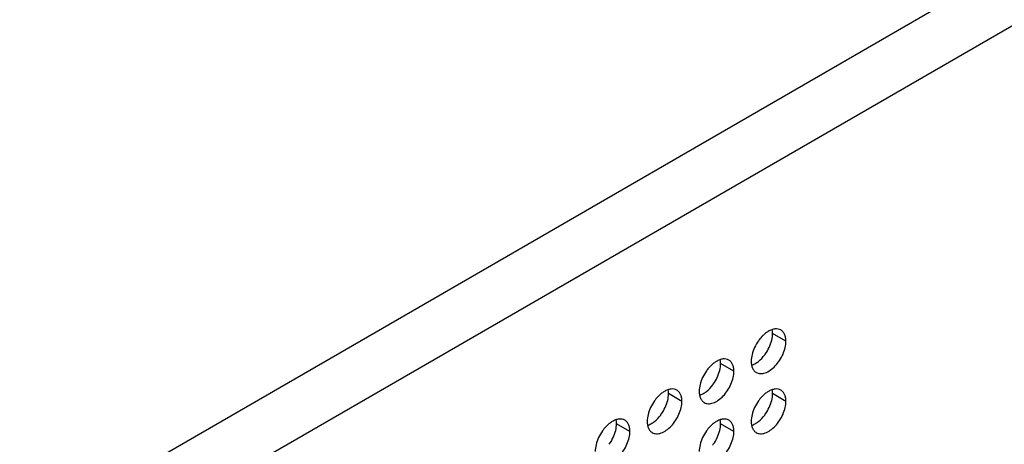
# Model space of a CAD drawing. Header units: inches. Extents: x 0 to 34, y 0 to 22.
# Tile 76 of 79: x 23.7 to 26.2, y 15.2 to 16.2. Entities that reach past the tile are written whole.
import ezdxf

# ---------------------------------------------------------------- set-up
doc = ezdxf.new("R2010")
doc.units = ezdxf.units.IN
doc.header["$LTSCALE"] = 1.87
doc.header["$MEASUREMENT"] = 0
doc.layers.get('0').update_dxf_attribs({"linetype": 'CONTINUOUS'})

msp = doc.modelspace()

# ---------------------------------------------------------------- linework, layer by layer
at = {"color": 9, "linetype": 'CONTINUOUS'}
for p, q in [((28.6661, 17.7768), (23.3123, 14.6856)), ((28.734, 17.6593), (23.3802, 14.568)), ((25.6678, 15.419), (25.6339, 15.4386)), ((25.5352, 15.3425), (25.5013, 15.3621)), ((25.4027, 15.2659), (25.3687, 15.2855)), ((25.6678, 15.2659), (25.6339, 15.2855)), ((25.2701, 15.1894), (25.2361, 15.2089)), ((25.5352, 15.1894), (25.5013, 15.209))]:
    msp.add_line(p, q, dxfattribs=at)
at = {"color": 7, "linetype": 'CONTINUOUS'}
for centre, radius, start, end in [((25.6856, 15.3577), 0.1076, 144.3935, 154.949), ((25.683, 15.3595), 0.1045, 143.0282, 144.3756), ((25.5303, 15.447), 0.1045, 323.0282, 324.3756), ((25.5277, 15.4489), 0.1076, 324.3935, 334.949), ((25.553, 15.2812), 0.1076, 144.3935, 154.949), ((25.5504, 15.283), 0.1045, 143.0282, 144.3756), ((25.3977, 15.3705), 0.1045, 323.0282, 324.3756), ((25.3952, 15.3723), 0.1076, 324.3935, 334.949), ((25.4204, 15.2046), 0.1076, 144.3935, 154.949), ((25.4178, 15.2064), 0.1045, 143.0282, 144.3756), ((25.6856, 15.2046), 0.1076, 144.3935, 154.949), ((25.683, 15.2064), 0.1045, 143.0282, 144.3756), ((25.2652, 15.2939), 0.1045, 323.0282, 324.3756), ((25.2626, 15.2958), 0.1076, 324.3935, 334.949), ((25.5303, 15.294), 0.1045, 323.0282, 324.3756), ((25.5277, 15.2958), 0.1076, 324.3935, 334.949), ((25.2878, 15.1281), 0.1076, 144.3935, 154.949), ((25.2852, 15.1299), 0.1045, 143.0282, 144.3756), ((25.553, 15.1281), 0.1076, 144.3935, 154.949), ((25.5504, 15.1299), 0.1045, 143.0282, 144.3756), ((25.13, 15.2192), 0.1076, 324.3935, 334.949), ((25.3952, 15.2192), 0.1076, 324.3935, 334.949), ((25.3977, 15.2174), 0.1045, 323.0282, 324.3756)]:
    msp.add_arc(centre, radius, start, end, dxfattribs=at)
for points, knots in [([(25.6123, 15.4363), (25.6112, 15.4353), (25.6066, 15.431), (25.6024, 15.4262), (25.5995, 15.4224)], [0, 0, 0, 0, 0.242395, 1, 1, 1, 1]), ([(25.6228, 15.444), (25.6219, 15.4435), (25.6182, 15.4411), (25.6148, 15.4385), (25.6123, 15.4363)], [0, 0, 0, 0, 0.240505, 1, 1, 1, 1]), ([(25.6549, 15.4476), (25.6528, 15.4488), (25.6479, 15.4506), (25.6398, 15.4507), (25.6312, 15.4485), (25.6256, 15.4457), (25.6228, 15.444)], [0, 0, 0, 0, 0.216672, 0.449394, 0.70907, 1, 1, 1, 1]), ([(25.6252, 15.4033), (25.6279, 15.4091), (25.6321, 15.4206), (25.6339, 15.4328), (25.6339, 15.4386)], [0, 0, 0, 0, 0.52459, 1, 1, 1, 1]), ([(25.6339, 15.4386), (25.6339, 15.4395), (25.6338, 15.4429), (25.6334, 15.4463), (25.6329, 15.4487)], [0, 0, 0, 0, 0.260929, 1, 1, 1, 1]), ([(25.6678, 15.419), (25.6678, 15.4222), (25.6673, 15.4282), (25.6649, 15.4365), (25.6608, 15.4432), (25.6569, 15.4464), (25.6549, 15.4476)], [0, 0, 0, 0, 0.289799, 0.549049, 0.782228, 1, 1, 1, 1]), ([(25.5924, 15.3394), (25.5939, 15.3385), (25.5973, 15.3371), (25.6029, 15.3362), (25.6089, 15.3367), (25.6177, 15.339), (25.6289, 15.3451), (25.6412, 15.3561), (25.6522, 15.37), (25.6608, 15.3859), (25.6663, 15.4024), (25.6678, 15.4137), (25.6678, 15.419)], [0, 0, 0, 0, 0.042859, 0.087488, 0.135321, 0.187286, 0.304552, 0.438224, 0.582573, 0.72973, 0.871322, 1, 1, 1, 1]), ([(25.5881, 15.4033), (25.5854, 15.3975), (25.5812, 15.386), (25.5794, 15.3738), (25.5794, 15.368)], [0, 0, 0, 0, 0.52459, 1, 1, 1, 1]), ([(25.5804, 15.3578), (25.5834, 15.3588), (25.5895, 15.3616), (25.6014, 15.3698), (25.6091, 15.3781), (25.6138, 15.3842)], [0, 0, 0, 0, 0.219631, 0.462243, 1, 1, 1, 1]), ([(25.4797, 15.3597), (25.4786, 15.3587), (25.474, 15.3544), (25.4698, 15.3496), (25.467, 15.3458)], [0, 0, 0, 0, 0.242395, 1, 1, 1, 1]), ([(25.4902, 15.3674), (25.4893, 15.3669), (25.4856, 15.3646), (25.4822, 15.3619), (25.4797, 15.3597)], [0, 0, 0, 0, 0.240505, 1, 1, 1, 1]), ([(25.5223, 15.3711), (25.5202, 15.3723), (25.5153, 15.374), (25.5072, 15.3741), (25.4986, 15.3719), (25.493, 15.3691), (25.4902, 15.3674)], [0, 0, 0, 0, 0.216672, 0.449394, 0.70907, 1, 1, 1, 1]), ([(25.4927, 15.3267), (25.4954, 15.3325), (25.4995, 15.3441), (25.5013, 15.3563), (25.5013, 15.3621)], [0, 0, 0, 0, 0.52459, 1, 1, 1, 1]), ([(25.5013, 15.3621), (25.5013, 15.3629), (25.5012, 15.3663), (25.5008, 15.3697), (25.5003, 15.3722)], [0, 0, 0, 0, 0.260929, 1, 1, 1, 1]), ([(25.5352, 15.3425), (25.5352, 15.3456), (25.5348, 15.3516), (25.5323, 15.3599), (25.5282, 15.3666), (25.5244, 15.3699), (25.5223, 15.3711)], [0, 0, 0, 0, 0.289799, 0.549049, 0.782228, 1, 1, 1, 1]), ([(25.5794, 15.368), (25.5794, 15.3648), (25.5799, 15.3588), (25.5824, 15.3505), (25.5865, 15.3438), (25.5903, 15.3406), (25.5924, 15.3394)], [0, 0, 0, 0, 0.289799, 0.549049, 0.782228, 1, 1, 1, 1]), ([(25.4598, 15.2628), (25.4613, 15.2619), (25.4647, 15.2605), (25.4703, 15.2597), (25.4764, 15.2601), (25.4851, 15.2625), (25.4963, 15.2686), (25.5086, 15.2795), (25.5196, 15.2935), (25.5282, 15.3094), (25.5337, 15.3259), (25.5352, 15.3371), (25.5352, 15.3425)], [0, 0, 0, 0, 0.042859, 0.087488, 0.135321, 0.187286, 0.304552, 0.438224, 0.582573, 0.72973, 0.871322, 1, 1, 1, 1]), ([(25.4555, 15.3267), (25.4528, 15.3209), (25.4486, 15.3094), (25.4469, 15.2972), (25.4469, 15.2914)], [0, 0, 0, 0, 0.52459, 1, 1, 1, 1]), ([(25.3576, 15.2909), (25.3567, 15.2904), (25.353, 15.288), (25.3496, 15.2854), (25.3472, 15.2832)], [0, 0, 0, 0, 0.240505, 1, 1, 1, 1]), ([(25.3897, 15.2945), (25.3876, 15.2957), (25.3827, 15.2975), (25.3746, 15.2976), (25.366, 15.2954), (25.3604, 15.2926), (25.3576, 15.2909)], [0, 0, 0, 0, 0.216672, 0.449394, 0.70907, 1, 1, 1, 1]), ([(25.3601, 15.2502), (25.3628, 15.256), (25.367, 15.2675), (25.3687, 15.2797), (25.3687, 15.2855)], [0, 0, 0, 0, 0.52459, 1, 1, 1, 1]), ([(25.3687, 15.2855), (25.3687, 15.2864), (25.3686, 15.2898), (25.3682, 15.2932), (25.3677, 15.2956)], [0, 0, 0, 0, 0.260929, 1, 1, 1, 1]), ([(25.4027, 15.2659), (25.4027, 15.2691), (25.4022, 15.2751), (25.3997, 15.2834), (25.3956, 15.2901), (25.3918, 15.2933), (25.3897, 15.2945)], [0, 0, 0, 0, 0.289799, 0.549049, 0.782228, 1, 1, 1, 1]), ([(25.4469, 15.2914), (25.4469, 15.2883), (25.4473, 15.2822), (25.4498, 15.274), (25.4539, 15.2672), (25.4577, 15.264), (25.4598, 15.2628)], [0, 0, 0, 0, 0.289799, 0.549049, 0.782228, 1, 1, 1, 1]), ([(25.4478, 15.2813), (25.4508, 15.2823), (25.4569, 15.2851), (25.4688, 15.2932), (25.4766, 15.3015), (25.4812, 15.3077)], [0, 0, 0, 0, 0.219631, 0.462243, 1, 1, 1, 1]), ([(25.6228, 15.2909), (25.6219, 15.2904), (25.6182, 15.2881), (25.6148, 15.2854), (25.6123, 15.2832)], [0, 0, 0, 0, 0.240505, 1, 1, 1, 1]), ([(25.6549, 15.2945), (25.6528, 15.2957), (25.6479, 15.2975), (25.6398, 15.2976), (25.6312, 15.2954), (25.6256, 15.2926), (25.6228, 15.2909)], [0, 0, 0, 0, 0.216672, 0.449394, 0.70907, 1, 1, 1, 1]), ([(25.6252, 15.2502), (25.6279, 15.256), (25.6321, 15.2675), (25.6339, 15.2797), (25.6339, 15.2855)], [0, 0, 0, 0, 0.52459, 1, 1, 1, 1]), ([(25.6339, 15.2855), (25.6339, 15.2864), (25.6338, 15.2898), (25.6334, 15.2932), (25.6329, 15.2956)], [0, 0, 0, 0, 0.260929, 1, 1, 1, 1]), ([(25.6678, 15.2659), (25.6678, 15.2691), (25.6673, 15.2751), (25.6649, 15.2834), (25.6608, 15.2901), (25.6569, 15.2933), (25.6549, 15.2945)], [0, 0, 0, 0, 0.289799, 0.549049, 0.782228, 1, 1, 1, 1]), ([(25.3272, 15.1863), (25.3288, 15.1854), (25.3321, 15.184), (25.3378, 15.1831), (25.3438, 15.1836), (25.3525, 15.1859), (25.3637, 15.192), (25.3761, 15.203), (25.387, 15.2169), (25.3956, 15.2328), (25.4012, 15.2493), (25.4027, 15.2606), (25.4027, 15.2659)], [0, 0, 0, 0, 0.042859, 0.087488, 0.135321, 0.187286, 0.304552, 0.438224, 0.582573, 0.72973, 0.871322, 1, 1, 1, 1]), ([(25.3472, 15.2832), (25.346, 15.2822), (25.3414, 15.2779), (25.3372, 15.2731), (25.3344, 15.2693)], [0, 0, 0, 0, 0.242395, 1, 1, 1, 1]), ([(25.5924, 15.1863), (25.5939, 15.1854), (25.5973, 15.184), (25.6029, 15.1832), (25.6089, 15.1836), (25.6177, 15.1859), (25.6289, 15.192), (25.6412, 15.203), (25.6522, 15.217), (25.6608, 15.2328), (25.6663, 15.2493), (25.6678, 15.2606), (25.6678, 15.2659)], [0, 0, 0, 0, 0.042859, 0.087488, 0.135321, 0.187286, 0.304552, 0.438224, 0.582573, 0.72973, 0.871322, 1, 1, 1, 1]), ([(25.6123, 15.2832), (25.6112, 15.2822), (25.6066, 15.2779), (25.6024, 15.2731), (25.5995, 15.2693)], [0, 0, 0, 0, 0.242395, 1, 1, 1, 1]), ([(25.3229, 15.2502), (25.3202, 15.2444), (25.316, 15.2329), (25.3143, 15.2207), (25.3143, 15.2149)], [0, 0, 0, 0, 0.52459, 1, 1, 1, 1]), ([(25.5881, 15.2502), (25.5854, 15.2444), (25.5812, 15.2329), (25.5794, 15.2207), (25.5794, 15.2149)], [0, 0, 0, 0, 0.52459, 1, 1, 1, 1]), ([(25.225, 15.2143), (25.2241, 15.2138), (25.2205, 15.2115), (25.217, 15.2088), (25.2146, 15.2066)], [0, 0, 0, 0, 0.240505, 1, 1, 1, 1]), ([(25.2571, 15.218), (25.255, 15.2192), (25.2501, 15.2209), (25.242, 15.221), (25.2334, 15.2188), (25.2278, 15.216), (25.225, 15.2143)], [0, 0, 0, 0, 0.216672, 0.449394, 0.70907, 1, 1, 1, 1]), ([(25.2275, 15.1736), (25.2302, 15.1794), (25.2344, 15.191), (25.2361, 15.2032), (25.2361, 15.2089)], [0, 0, 0, 0, 0.52459, 1, 1, 1, 1]), ([(25.2361, 15.2089), (25.2361, 15.2098), (25.2361, 15.2132), (25.2357, 15.2166), (25.2352, 15.2191)], [0, 0, 0, 0, 0.260929, 1, 1, 1, 1]), ([(25.2701, 15.1894), (25.2701, 15.1925), (25.2696, 15.1985), (25.2672, 15.2068), (25.2631, 15.2135), (25.2592, 15.2168), (25.2571, 15.218)], [0, 0, 0, 0, 0.289799, 0.549049, 0.782228, 1, 1, 1, 1]), ([(25.3143, 15.2149), (25.3143, 15.2117), (25.3147, 15.2057), (25.3172, 15.1974), (25.3213, 15.1907), (25.3252, 15.1874), (25.3272, 15.1863)], [0, 0, 0, 0, 0.289799, 0.549049, 0.782228, 1, 1, 1, 1]), ([(25.3153, 15.2047), (25.3183, 15.2057), (25.3243, 15.2085), (25.3362, 15.2167), (25.344, 15.2249), (25.3486, 15.2311)], [0, 0, 0, 0, 0.219631, 0.462243, 1, 1, 1, 1]), ([(25.4902, 15.2144), (25.4893, 15.2138), (25.4856, 15.2115), (25.4822, 15.2088), (25.4797, 15.2067)], [0, 0, 0, 0, 0.240505, 1, 1, 1, 1]), ([(25.5223, 15.218), (25.5202, 15.2192), (25.5153, 15.2209), (25.5072, 15.221), (25.4986, 15.2188), (25.493, 15.216), (25.4902, 15.2144)], [0, 0, 0, 0, 0.216672, 0.449394, 0.70907, 1, 1, 1, 1]), ([(25.4927, 15.1736), (25.4954, 15.1794), (25.4995, 15.191), (25.5013, 15.2032), (25.5013, 15.209)], [0, 0, 0, 0, 0.52459, 1, 1, 1, 1]), ([(25.5013, 15.209), (25.5013, 15.2098), (25.5012, 15.2132), (25.5008, 15.2166), (25.5003, 15.2191)], [0, 0, 0, 0, 0.260929, 1, 1, 1, 1]), ([(25.5352, 15.1894), (25.5352, 15.1925), (25.5348, 15.1986), (25.5323, 15.2068), (25.5282, 15.2135), (25.5244, 15.2168), (25.5223, 15.218)], [0, 0, 0, 0, 0.289799, 0.549049, 0.782228, 1, 1, 1, 1]), ([(25.5794, 15.2149), (25.5794, 15.2117), (25.5799, 15.2057), (25.5824, 15.1974), (25.5865, 15.1907), (25.5903, 15.1875), (25.5924, 15.1863)], [0, 0, 0, 0, 0.289799, 0.549049, 0.782228, 1, 1, 1, 1]), ([(25.5804, 15.2048), (25.5834, 15.2057), (25.5895, 15.2085), (25.6014, 15.2167), (25.6091, 15.225), (25.6138, 15.2311)], [0, 0, 0, 0, 0.219631, 0.462243, 1, 1, 1, 1]), ([(25.1946, 15.1097), (25.1962, 15.1088), (25.1996, 15.1074), (25.2052, 15.1066), (25.2112, 15.107), (25.2199, 15.1094), (25.2311, 15.1155), (25.2435, 15.1264), (25.2544, 15.1404), (25.263, 15.1563), (25.2686, 15.1728), (25.2701, 15.184), (25.2701, 15.1894)], [0, 0, 0, 0, 0.042859, 0.087488, 0.135321, 0.187286, 0.304552, 0.438224, 0.582573, 0.72973, 0.871322, 1, 1, 1, 1]), ([(25.2146, 15.2066), (25.2134, 15.2056), (25.2088, 15.2013), (25.2047, 15.1965), (25.2018, 15.1927)], [0, 0, 0, 0, 0.242395, 1, 1, 1, 1]), ([(25.4598, 15.1097), (25.4613, 15.1088), (25.4647, 15.1074), (25.4703, 15.1066), (25.4764, 15.107), (25.4851, 15.1094), (25.4963, 15.1155), (25.5086, 15.1264), (25.5196, 15.1404), (25.5282, 15.1563), (25.5337, 15.1728), (25.5352, 15.184), (25.5352, 15.1894)], [0, 0, 0, 0, 0.042859, 0.087488, 0.135321, 0.187286, 0.304552, 0.438224, 0.582573, 0.72973, 0.871322, 1, 1, 1, 1]), ([(25.4797, 15.2067), (25.4786, 15.2056), (25.474, 15.2013), (25.4698, 15.1965), (25.467, 15.1927)], [0, 0, 0, 0, 0.242395, 1, 1, 1, 1]), ([(25.1903, 15.1736), (25.1876, 15.1678), (25.1834, 15.1563), (25.1817, 15.1441), (25.1817, 15.1383)], [0, 0, 0, 0, 0.52459, 1, 1, 1, 1]), ([(25.4555, 15.1736), (25.4528, 15.1679), (25.4486, 15.1563), (25.4469, 15.1441), (25.4469, 15.1383)], [0, 0, 0, 0, 0.52459, 1, 1, 1, 1])]:
    msp.add_open_spline(points, degree=3, knots=knots, dxfattribs=at)

doc.saveas('drawing.dxf')
